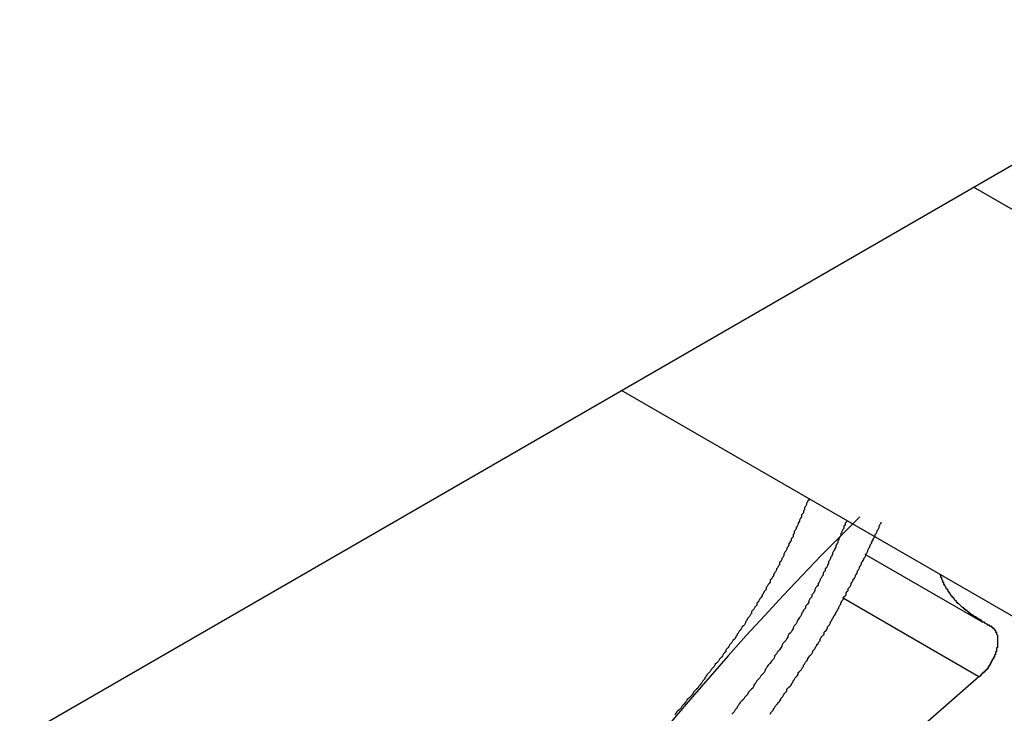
# Model space of a CAD drawing. Header units: millimetres. Extents: x 7187 to 8806, y -3756 to -2918.
# Tile 228 of 250: x 8505.03 to 8514.52, y -3272.8 to -3266.11. Entities that reach past the tile are written whole.
import ezdxf

# ---------------------------------------------------------------- set-up
doc = ezdxf.new("R2010")
doc.units = ezdxf.units.MM
doc.header["$LTSCALE"] = 3

msp = doc.modelspace()

# ---------------------------------------------------------------- linework, layer by layer
at = {"linetype": 'Continuous', "lineweight": 30}
for p, q in [((8493.0149, -3279.9703), (8563.0185, -3239.5581)), ((8514.7408, -3268.0245), (8514.2244, -3267.7264)), ((8514.7408, -3271.9439), (8510.8297, -3269.686)), ((8513.178, -3271.2634), (8514.3061, -3271.9146)), ((8514.2768, -3272.4446), (8512.9608, -3271.6848)), ((8514.2768, -3272.4442), (8512.5826, -3273.9261))]:
    msp.add_line(p, q, dxfattribs=at)
for points in [[(8512.6356, -3270.7245, 0), (8512.6356, -3270.7445, 0), (8512.6256, -3270.7545, 0), (8512.6156, -3270.7745, 0), (8512.6156, -3270.7845, 0), (8512.6056, -3270.8045, 0), (8512.5956, -3270.8145, 0), (8512.5956, -3270.8345, 0), (8512.5856, -3270.8445, 0), (8512.5856, -3270.8645, 0), (8512.5756, -3270.8745, 0), (8512.5656, -3270.8845, 0), (8512.5656, -3270.9045, 0), (8512.5556, -3270.9145, 0), (8512.5456, -3270.9345, 0), (8512.5456, -3270.9445, 0), (8512.5356, -3270.9645, 0), (8512.5356, -3270.9745, 0), (8512.5256, -3270.9945, 0), (8512.5156, -3271.0045, 0), (8512.5156, -3271.0145, 0), (8512.5056, -3271.0345, 0), (8512.4956, -3271.0445, 0), (8512.4956, -3271.0645, 0), (8512.4856, -3271.0745, 0), (8512.4856, -3271.0945, 0), (8512.4756, -3271.1045, 0), (8512.4656, -3271.1145, 0), (8512.4656, -3271.1345, 0), (8512.4556, -3271.1445, 0), (8512.4456, -3271.1645, 0), (8512.4456, -3271.1745, 0), (8512.4356, -3271.1945, 0), (8512.4256, -3271.2045, 0), (8512.4256, -3271.2145, 0), (8512.4156, -3271.2345, 0), (8512.4056, -3271.2445, 0), (8512.3956, -3271.2645, 0), (8512.3956, -3271.2745, 0), (8512.3856, -3271.2945, 0), (8512.3756, -3271.3045, 0), (8512.3756, -3271.3145, 0), (8512.3656, -3271.3345, 0), (8512.3556, -3271.3445, 0), (8512.3556, -3271.3645, 0), (8512.3456, -3271.3745, 0), (8512.3356, -3271.3945, 0), (8512.3256, -3271.4045, 0), (8512.3256, -3271.4145, 0), (8512.3156, -3271.4345, 0), (8512.3056, -3271.4445, 0), (8512.2956, -3271.4645, 0), (8512.2956, -3271.4745, 0), (8512.2856, -3271.4845, 0), (8512.2756, -3271.5045, 0), (8512.2656, -3271.5145, 0), (8512.2656, -3271.5345, 0), (8512.2556, -3271.5445, 0), (8512.2456, -3271.5545, 0), (8512.2356, -3271.5745, 0), (8512.2256, -3271.5845, 0), (8512.2256, -3271.6045, 0), (8512.2156, -3271.6145, 0), (8512.2056, -3271.6245, 0), (8512.1956, -3271.6445, 0), (8512.1856, -3271.6545, 0), (8512.1856, -3271.6645, 0), (8512.1756, -3271.6845, 0), (8512.1656, -3271.6945, 0), (8512.1556, -3271.7145, 0), (8512.1456, -3271.7245, 0), (8512.1356, -3271.7345, 0), (8512.1356, -3271.7545, 0), (8512.1256, -3271.7645, 0), (8512.1156, -3271.7745, 0), (8512.1056, -3271.7945, 0), (8512.0956, -3271.8045, 0), (8512.0856, -3271.8145, 0), (8512.0856, -3271.8345, 0), (8512.0756, -3271.8445, 0), (8512.0656, -3271.8645, 0), (8512.0556, -3271.8745, 0), (8512.0456, -3271.8845, 0), (8512.0356, -3271.9045, 0), (8512.0256, -3271.9145, 0), (8512.0256, -3271.9245, 0), (8512.0156, -3271.9445, 0), (8512.0056, -3271.9545, 0), (8511.9956, -3271.9645, 0), (8511.9856, -3271.9845, 0), (8511.9756, -3271.9945, 0), (8511.9656, -3272.0045, 0), (8511.9556, -3272.0245, 0), (8511.9456, -3272.0345, 0), (8511.9456, -3272.0445, 0), (8511.9356, -3272.0545, 0), (8511.9256, -3272.0745, 0), (8511.9156, -3272.0845, 0), (8511.9056, -3272.0945, 0), (8511.8956, -3272.1145, 0), (8511.8856, -3272.1245, 0), (8511.8756, -3272.1345, 0), (8511.8656, -3272.1545, 0), (8511.8556, -3272.1645, 0), (8511.8456, -3272.1745, 0), (8511.8356, -3272.1845, 0), (8511.8356, -3272.2045, 0), (8511.8256, -3272.2145, 0), (8511.8156, -3272.2245, 0), (8511.8056, -3272.2445, 0), (8511.7956, -3272.2545, 0), (8511.7856, -3272.2645, 0), (8511.7756, -3272.2745, 0), (8511.7656, -3272.2945, 0), (8511.7556, -3272.3045, 0), (8511.7456, -3272.3145, 0), (8511.7356, -3272.3245, 0), (8511.7256, -3272.3445, 0), (8511.7156, -3272.3545, 0), (8511.7056, -3272.3645, 0), (8511.6956, -3272.3745, 0), (8511.6856, -3272.3945, 0), (8511.6756, -3272.4045, 0), (8511.6656, -3272.4145, 0), (8511.6556, -3272.4245, 0), (8511.6456, -3272.4445, 0), (8511.6356, -3272.4545, 0), (8511.6356, -3272.4645, 0), (8511.6256, -3272.4745, 0), (8511.6156, -3272.4845, 0), (8511.6056, -3272.5045, 0), (8511.5956, -3272.5145, 0), (8511.5856, -3272.5245, 0), (8511.5756, -3272.5345, 0), (8511.5656, -3272.5545, 0), (8511.5556, -3272.5645, 0), (8511.5456, -3272.5745, 0), (8511.5356, -3272.5845, 0), (8511.5256, -3272.5945, 0), (8511.5156, -3272.6145, 0), (8511.5056, -3272.6245, 0), (8511.4956, -3272.6345, 0), (8511.4856, -3272.6445, 0), (8511.4756, -3272.6545, 0), (8511.4656, -3272.6645, 0), (8511.4556, -3272.6845, 0), (8511.4456, -3272.6945, 0), (8511.4356, -3272.7045, 0), (8511.4256, -3272.7145, 0), (8511.4156, -3272.7245, 0), (8511.4056, -3272.7445, 0), (8511.3956, -3272.7545, 0), (8511.3856, -3272.7645, 0), (8511.3756, -3272.7745, 0), (8511.3656, -3272.7845, 0), (8511.3556, -3272.7945, 0), (8511.3456, -3272.8145, 0)], [(8513.0056, -3270.9445, 0), (8512.9956, -3270.9545, 0), (8512.9856, -3270.9645, 0), (8512.9856, -3270.9845, 0), (8512.9756, -3270.9945, 0), (8512.9756, -3271.0145, 0), (8512.9656, -3271.0245, 0), (8512.9556, -3271.0445, 0), (8512.9556, -3271.0545, 0), (8512.9456, -3271.0645, 0), (8512.9456, -3271.0845, 0), (8512.9356, -3271.0945, 0), (8512.9256, -3271.1145, 0), (8512.9256, -3271.1245, 0), (8512.9156, -3271.1345, 0), (8512.9156, -3271.1545, 0), (8512.9056, -3271.1645, 0), (8512.8956, -3271.1845, 0), (8512.8956, -3271.1945, 0), (8512.8856, -3271.2145, 0), (8512.8856, -3271.2245, 0), (8512.8756, -3271.2345, 0), (8512.8656, -3271.2545, 0), (8512.8656, -3271.2645, 0), (8512.8556, -3271.2845, 0), (8512.8456, -3271.2945, 0), (8512.8456, -3271.3045, 0), (8512.8356, -3271.3245, 0), (8512.8256, -3271.3345, 0), (8512.8256, -3271.3545, 0), (8512.8156, -3271.3645, 0), (8512.8156, -3271.3745, 0), (8512.8056, -3271.3945, 0), (8512.7956, -3271.4045, 0), (8512.7956, -3271.4245, 0), (8512.7856, -3271.4345, 0), (8512.7756, -3271.4445, 0), (8512.7756, -3271.4645, 0), (8512.7656, -3271.4745, 0), (8512.7556, -3271.4945, 0), (8512.7456, -3271.5045, 0), (8512.7456, -3271.5145, 0), (8512.7356, -3271.5345, 0), (8512.7256, -3271.5445, 0), (8512.7256, -3271.5645, 0), (8512.7156, -3271.5745, 0), (8512.7056, -3271.5845, 0), (8512.6956, -3271.6045, 0), (8512.6956, -3271.6145, 0), (8512.6856, -3271.6345, 0), (8512.6756, -3271.6445, 0), (8512.6656, -3271.6545, 0), (8512.6656, -3271.6745, 0), (8512.6556, -3271.6845, 0), (8512.6456, -3271.6945, 0), (8512.6356, -3271.7145, 0), (8512.6356, -3271.7245, 0), (8512.6256, -3271.7445, 0), (8512.6156, -3271.7545, 0), (8512.6056, -3271.7645, 0), (8512.6056, -3271.7845, 0), (8512.5956, -3271.7945, 0), (8512.5856, -3271.8045, 0), (8512.5756, -3271.8245, 0), (8512.5656, -3271.8345, 0), (8512.5656, -3271.8445, 0), (8512.5556, -3271.8645, 0), (8512.5456, -3271.8745, 0), (8512.5356, -3271.8945, 0), (8512.5256, -3271.9045, 0), (8512.5256, -3271.9145, 0), (8512.5156, -3271.9345, 0), (8512.5056, -3271.9445, 0), (8512.4956, -3271.9545, 0), (8512.4856, -3271.9745, 0), (8512.4856, -3271.9845, 0), (8512.4756, -3271.9945, 0), (8512.4656, -3272.0145, 0), (8512.4556, -3272.0245, 0), (8512.4456, -3272.0345, 0), (8512.4356, -3272.0545, 0), (8512.4356, -3272.0645, 0), (8512.4256, -3272.0745, 0), (8512.4156, -3272.0945, 0), (8512.4056, -3272.1045, 0), (8512.3956, -3272.1145, 0), (8512.3856, -3272.1245, 0), (8512.3756, -3272.1445, 0), (8512.3756, -3272.1545, 0), (8512.3656, -3272.1645, 0), (8512.3556, -3272.1845, 0), (8512.3456, -3272.1945, 0), (8512.3356, -3272.2045, 0), (8512.3256, -3272.2245, 0), (8512.3156, -3272.2345, 0), (8512.3056, -3272.2445, 0), (8512.3056, -3272.2545, 0), (8512.2956, -3272.2745, 0), (8512.2856, -3272.2845, 0), (8512.2756, -3272.2945, 0), (8512.2656, -3272.3145, 0), (8512.2556, -3272.3245, 0), (8512.2456, -3272.3345, 0), (8512.2356, -3272.3445, 0), (8512.2256, -3272.3645, 0), (8512.2156, -3272.3745, 0), (8512.2156, -3272.3845, 0), (8512.2056, -3272.4045, 0), (8512.1956, -3272.4145, 0), (8512.1856, -3272.4245, 0), (8512.1756, -3272.4345, 0), (8512.1656, -3272.4545, 0), (8512.1556, -3272.4645, 0), (8512.1456, -3272.4745, 0), (8512.1356, -3272.4845, 0), (8512.1256, -3272.5045, 0), (8512.1156, -3272.5145, 0), (8512.1056, -3272.5245, 0), (8512.1056, -3272.5345, 0), (8512.0956, -3272.5545, 0), (8512.0856, -3272.5645, 0), (8512.0756, -3272.5745, 0), (8512.0656, -3272.5845, 0), (8512.0556, -3272.5945, 0), (8512.0456, -3272.6145, 0), (8512.0356, -3272.6245, 0), (8512.0256, -3272.6345, 0), (8512.0156, -3272.6445, 0), (8512.0056, -3272.6645, 0), (8511.9956, -3272.6745, 0), (8511.9856, -3272.6845, 0), (8511.9756, -3272.6945, 0), (8511.9656, -3272.7045, 0), (8511.9556, -3272.7245, 0), (8511.9456, -3272.7345, 0), (8511.9456, -3272.7445, 0), (8511.9356, -3272.7545, 0), (8511.9256, -3272.7645, 0), (8511.9156, -3272.7845, 0), (8511.9056, -3272.7945, 0), (8511.8956, -3272.8045, 0)], [(8512.2656, -3272.8045, 0), (8512.2756, -3272.7845, 0), (8512.2856, -3272.7745, 0), (8512.2956, -3272.7645, 0), (8512.2956, -3272.7545, 0), (8512.3056, -3272.7445, 0), (8512.3156, -3272.7245, 0), (8512.3256, -3272.7145, 0), (8512.3356, -3272.7045, 0), (8512.3456, -3272.6945, 0), (8512.3556, -3272.6845, 0), (8512.3656, -3272.6645, 0), (8512.3656, -3272.6545, 0), (8512.3756, -3272.6445, 0), (8512.3856, -3272.6345, 0), (8512.3956, -3272.6145, 0), (8512.4056, -3272.6045, 0), (8512.4156, -3272.5945, 0), (8512.4256, -3272.5845, 0), (8512.4256, -3272.5645, 0), (8512.4356, -3272.5545, 0), (8512.4456, -3272.5445, 0), (8512.4556, -3272.5345, 0), (8512.4656, -3272.5245, 0), (8512.4756, -3272.5045, 0), (8512.4856, -3272.4945, 0), (8512.4856, -3272.4845, 0), (8512.4956, -3272.4745, 0), (8512.5056, -3272.4545, 0), (8512.5156, -3272.4445, 0), (8512.5256, -3272.4345, 0), (8512.5356, -3272.4245, 0), (8512.5356, -3272.4045, 0), (8512.5456, -3272.3945, 0), (8512.5556, -3272.3845, 0), (8512.5656, -3272.3745, 0), (8512.5756, -3272.3545, 0), (8512.5856, -3272.3445, 0), (8512.5856, -3272.3345, 0), (8512.5956, -3272.3245, 0), (8512.6056, -3272.3045, 0), (8512.6156, -3272.2945, 0), (8512.6256, -3272.2845, 0), (8512.6256, -3272.2745, 0), (8512.6356, -3272.2545, 0), (8512.6456, -3272.2445, 0), (8512.6556, -3272.2345, 0), (8512.6656, -3272.2245, 0), (8512.6756, -3272.2045, 0), (8512.6756, -3272.1945, 0), (8512.6856, -3272.1845, 0), (8512.6956, -3272.1745, 0), (8512.7056, -3272.1545, 0), (8512.7156, -3272.1445, 0), (8512.7156, -3272.1345, 0), (8512.7256, -3272.1245, 0), (8512.7356, -3272.1045, 0), (8512.7456, -3272.0945, 0), (8512.7456, -3272.0845, 0), (8512.7556, -3272.0645, 0), (8512.7656, -3272.0545, 0), (8512.7756, -3272.0445, 0), (8512.7856, -3272.0345, 0), (8512.7856, -3272.0145, 0), (8512.7956, -3272.0045, 0), (8512.8056, -3271.9945, 0), (8512.8156, -3271.9745, 0), (8512.8156, -3271.9645, 0), (8512.8256, -3271.9545, 0), (8512.8356, -3271.9445, 0), (8512.8456, -3271.9245, 0), (8512.8456, -3271.9145, 0), (8512.8556, -3271.9045, 0), (8512.8656, -3271.8845, 0), (8512.8756, -3271.8745, 0), (8512.8756, -3271.8645, 0), (8512.8856, -3271.8545, 0), (8512.8956, -3271.8345, 0), (8512.8956, -3271.8245, 0), (8512.9056, -3271.8145, 0), (8512.9156, -3271.7945, 0), (8512.9256, -3271.7845, 0), (8512.9256, -3271.7745, 0), (8512.9356, -3271.7545, 0), (8512.9456, -3271.7445, 0), (8512.9456, -3271.7345, 0), (8512.9556, -3271.7145, 0), (8512.9656, -3271.7045, 0), (8512.9756, -3271.6945, 0), (8512.9756, -3271.6745, 0), (8512.9856, -3271.6645, 0), (8512.9956, -3271.6545, 0), (8512.9956, -3271.6345, 0), (8513.0056, -3271.6245, 0), (8513.0156, -3271.6145, 0), (8513.0156, -3271.5945, 0), (8513.0256, -3271.5845, 0), (8513.0356, -3271.5745, 0), (8513.0456, -3271.5545, 0), (8513.0456, -3271.5445, 0), (8513.0556, -3271.5345, 0), (8513.0656, -3271.5145, 0), (8513.0656, -3271.5045, 0), (8513.0756, -3271.4945, 0), (8513.0856, -3271.4745, 0), (8513.0856, -3271.4645, 0), (8513.0956, -3271.4545, 0), (8513.1056, -3271.4345, 0), (8513.1056, -3271.4245, 0), (8513.1156, -3271.4145, 0), (8513.1256, -3271.3945, 0), (8513.1256, -3271.3845, 0), (8513.1356, -3271.3745, 0), (8513.1456, -3271.3545, 0), (8513.1456, -3271.3445, 0), (8513.1556, -3271.3345, 0), (8513.1656, -3271.3145, 0), (8513.1656, -3271.3045, 0), (8513.1756, -3271.2945, 0), (8513.1856, -3271.2745, 0), (8513.1856, -3271.2645, 0), (8513.1956, -3271.2545, 0), (8513.2056, -3271.2345, 0), (8513.2056, -3271.2245, 0), (8513.2156, -3271.2045, 0), (8513.2256, -3271.1945, 0), (8513.2256, -3271.1845, 0), (8513.2356, -3271.1645, 0), (8513.2456, -3271.1545, 0), (8513.2456, -3271.1445, 0), (8513.2556, -3271.1245, 0), (8513.2556, -3271.1145, 0), (8513.2656, -3271.1045, 0), (8513.2756, -3271.0845, 0), (8513.2756, -3271.0745, 0), (8513.2856, -3271.0645, 0), (8513.2956, -3271.0445, 0), (8513.2956, -3271.0345, 0), (8513.3056, -3271.0245, 0), (8513.3156, -3271.0045, 0), (8513.3156, -3270.9945, 0), (8513.3256, -3270.9745, 0), (8513.3356, -3270.9645, 0), (8513.3356, -3270.9545, 0)], [(8513.8956, -3271.4545, 0), (8513.9056, -3271.4645, 0), (8513.9056, -3271.4645, 0), (8513.9056, -3271.4745, 0), (8513.9056, -3271.4745, 0), (8513.9056, -3271.4745, 0), (8513.9056, -3271.4845, 0), (8513.9056, -3271.4845, 0), (8513.9156, -3271.4845, 0), (8513.9156, -3271.4945, 0), (8513.9156, -3271.4945, 0), (8513.9156, -3271.5045, 0), (8513.9156, -3271.5045, 0), (8513.9156, -3271.5045, 0), (8513.9256, -3271.5145, 0), (8513.9256, -3271.5145, 0), (8513.9256, -3271.5145, 0), (8513.9256, -3271.5245, 0), (8513.9256, -3271.5245, 0), (8513.9256, -3271.5345, 0), (8513.9356, -3271.5345, 0), (8513.9356, -3271.5345, 0), (8513.9356, -3271.5445, 0), (8513.9356, -3271.5445, 0), (8513.9356, -3271.5445, 0), (8513.9356, -3271.5545, 0), (8513.9456, -3271.5545, 0), (8513.9456, -3271.5545, 0), (8513.9456, -3271.5645, 0), (8513.9456, -3271.5645, 0), (8513.9456, -3271.5645, 0), (8513.9556, -3271.5745, 0), (8513.9556, -3271.5745, 0), (8513.9556, -3271.5845, 0), (8513.9556, -3271.5845, 0), (8513.9556, -3271.5845, 0), (8513.9656, -3271.5945, 0), (8513.9656, -3271.5945, 0), (8513.9656, -3271.5945, 0), (8513.9656, -3271.6045, 0), (8513.9656, -3271.6045, 0), (8513.9756, -3271.6045, 0), (8513.9756, -3271.6145, 0), (8513.9756, -3271.6145, 0), (8513.9756, -3271.6145, 0), (8513.9756, -3271.6245, 0), (8513.9856, -3271.6245, 0), (8513.9856, -3271.6245, 0), (8513.9856, -3271.6245, 0), (8513.9856, -3271.6345, 0), (8513.9956, -3271.6345, 0), (8513.9956, -3271.6345, 0), (8513.9956, -3271.6445, 0), (8513.9956, -3271.6445, 0), (8513.9956, -3271.6445, 0), (8514.0056, -3271.6545, 0), (8514.0056, -3271.6545, 0), (8514.0056, -3271.6545, 0), (8514.0056, -3271.6645, 0), (8514.0156, -3271.6645, 0), (8514.0156, -3271.6645, 0), (8514.0156, -3271.6645, 0), (8514.0156, -3271.6745, 0), (8514.0156, -3271.6745, 0), (8514.0256, -3271.6745, 0), (8514.0256, -3271.6845, 0), (8514.0256, -3271.6845, 0), (8514.0256, -3271.6845, 0), (8514.0356, -3271.6845, 0), (8514.0356, -3271.6945, 0), (8514.0356, -3271.6945, 0), (8514.0356, -3271.6945, 0), (8514.0456, -3271.7045, 0), (8514.0456, -3271.7045, 0), (8514.0456, -3271.7045, 0), (8514.0456, -3271.7045, 0), (8514.0556, -3271.7145, 0), (8514.0556, -3271.7145, 0), (8514.0556, -3271.7145, 0), (8514.0556, -3271.7245, 0), (8514.0656, -3271.7245, 0), (8514.0656, -3271.7245, 0), (8514.0656, -3271.7245, 0), (8514.0656, -3271.7345, 0), (8514.0756, -3271.7345, 0), (8514.0756, -3271.7345, 0), (8514.0756, -3271.7345, 0), (8514.0856, -3271.7445, 0), (8514.0856, -3271.7445, 0), (8514.0856, -3271.7445, 0), (8514.0856, -3271.7445, 0), (8514.0956, -3271.7545, 0), (8514.0956, -3271.7545, 0), (8514.0956, -3271.7545, 0), (8514.0956, -3271.7545, 0), (8514.1056, -3271.7645, 0), (8514.1056, -3271.7645, 0), (8514.1056, -3271.7645, 0), (8514.1056, -3271.7645, 0), (8514.1156, -3271.7745, 0), (8514.1156, -3271.7745, 0), (8514.1156, -3271.7745, 0), (8514.1256, -3271.7745, 0), (8514.1256, -3271.7845, 0), (8514.1256, -3271.7845, 0), (8514.1256, -3271.7845, 0), (8514.1356, -3271.7845, 0), (8514.1356, -3271.7845, 0), (8514.1356, -3271.7945, 0), (8514.1456, -3271.7945, 0), (8514.1456, -3271.7945, 0), (8514.1456, -3271.7945, 0), (8514.1456, -3271.8045, 0), (8514.1556, -3271.8045, 0), (8514.1556, -3271.8045, 0), (8514.1556, -3271.8045, 0), (8514.1656, -3271.8145, 0), (8514.1656, -3271.8145, 0), (8514.1656, -3271.8145, 0), (8514.1656, -3271.8145, 0), (8514.1756, -3271.8145, 0), (8514.1756, -3271.8245, 0), (8514.1756, -3271.8245, 0), (8514.1856, -3271.8245, 0), (8514.1856, -3271.8245, 0), (8514.1856, -3271.8245, 0), (8514.1856, -3271.8345, 0), (8514.1956, -3271.8345, 0), (8514.1956, -3271.8345, 0), (8514.1956, -3271.8345, 0), (8514.2056, -3271.8445, 0), (8514.2056, -3271.8445, 0), (8514.2056, -3271.8445, 0), (8514.2056, -3271.8445, 0), (8514.2156, -3271.8445, 0), (8514.2156, -3271.8545, 0), (8514.2156, -3271.8545, 0), (8514.2256, -3271.8545, 0), (8514.2256, -3271.8545, 0), (8514.2256, -3271.8545, 0), (8514.2356, -3271.8645, 0), (8514.2356, -3271.8645, 0), (8514.2356, -3271.8645, 0), (8514.2356, -3271.8645, 0), (8514.2456, -3271.8645, 0), (8514.2456, -3271.8745, 0), (8514.2456, -3271.8745, 0), (8514.2556, -3271.8745, 0), (8514.2556, -3271.8745, 0), (8514.2556, -3271.8745, 0), (8514.2656, -3271.8845, 0), (8514.2656, -3271.8845, 0), (8514.2656, -3271.8845, 0), (8514.2656, -3271.8845, 0), (8514.2756, -3271.8845, 0), (8514.2756, -3271.8945, 0), (8514.2756, -3271.8945, 0), (8514.2856, -3271.8945, 0), (8514.2856, -3271.8945, 0), (8514.2856, -3271.8945, 0), (8514.2956, -3271.8945, 0), (8514.2956, -3271.9045, 0), (8514.2956, -3271.9045, 0), (8514.3056, -3271.9045, 0), (8514.3056, -3271.9045, 0), (8514.3056, -3271.9045, 0), (8514.3056, -3271.9145, 0), (8514.3156, -3271.9145, 0), (8514.3156, -3271.9145, 0), (8514.3156, -3271.9145, 0), (8514.3256, -3271.9145, 0), (8514.3256, -3271.9245, 0), (8514.3256, -3271.9245, 0), (8514.3356, -3271.9245, 0), (8514.3356, -3271.9245, 0), (8514.3356, -3271.9245, 0), (8514.3356, -3271.9245, 0), (8514.3456, -3271.9345, 0), (8514.3456, -3271.9345, 0), (8514.3456, -3271.9345, 0), (8514.3556, -3271.9345, 0), (8514.3556, -3271.9345, 0), (8514.3556, -3271.9445, 0), (8514.3656, -3271.9445, 0), (8514.3656, -3271.9445, 0), (8514.3656, -3271.9445, 0), (8514.3756, -3271.9445, 0), (8514.3756, -3271.9445, 0), (8514.3756, -3271.9545, 0), (8514.3856, -3271.9545, 0), (8514.3856, -3271.9545, 0), (8514.3856, -3271.9545, 0)], [(8514.3856, -3271.9545, 0), (8514.3856, -3271.9545, 0), (8514.3856, -3271.9545, 0), (8514.3856, -3271.9545, 0), (8514.3956, -3271.9545, 0), (8514.3956, -3271.9545, 0), (8514.3956, -3271.9645, 0), (8514.3956, -3271.9645, 0), (8514.3956, -3271.9645, 0), (8514.3956, -3271.9645, 0), (8514.3956, -3271.9645, 0), (8514.3956, -3271.9645, 0), (8514.3956, -3271.9645, 0), (8514.3956, -3271.9645, 0), (8514.3956, -3271.9645, 0), (8514.4056, -3271.9645, 0), (8514.4056, -3271.9645, 0), (8514.4056, -3271.9645, 0), (8514.4056, -3271.9645, 0), (8514.4056, -3271.9645, 0), (8514.4056, -3271.9645, 0), (8514.4056, -3271.9645, 0), (8514.4056, -3271.9745, 0), (8514.4056, -3271.9745, 0), (8514.4056, -3271.9745, 0), (8514.4056, -3271.9745, 0), (8514.4156, -3271.9745, 0), (8514.4156, -3271.9745, 0), (8514.4156, -3271.9745, 0), (8514.4156, -3271.9745, 0), (8514.4156, -3271.9745, 0), (8514.4156, -3271.9745, 0), (8514.4156, -3271.9745, 0), (8514.4156, -3271.9745, 0), (8514.4156, -3271.9745, 0), (8514.4156, -3271.9745, 0), (8514.4156, -3271.9845, 0), (8514.4156, -3271.9845, 0), (8514.4256, -3271.9845, 0), (8514.4256, -3271.9845, 0), (8514.4256, -3271.9845, 0), (8514.4256, -3271.9845, 0), (8514.4256, -3271.9845, 0), (8514.4256, -3271.9845, 0), (8514.4256, -3271.9845, 0), (8514.4256, -3271.9845, 0), (8514.4256, -3271.9845, 0), (8514.4256, -3271.9845, 0), (8514.4256, -3271.9945, 0), (8514.4256, -3271.9945, 0), (8514.4256, -3271.9945, 0), (8514.4256, -3271.9945, 0), (8514.4356, -3271.9945, 0), (8514.4356, -3271.9945, 0), (8514.4356, -3271.9945, 0), (8514.4356, -3271.9945, 0), (8514.4356, -3271.9945, 0), (8514.4356, -3271.9945, 0), (8514.4356, -3272.0045, 0), (8514.4356, -3272.0045, 0), (8514.4356, -3272.0045, 0), (8514.4356, -3272.0045, 0), (8514.4356, -3272.0045, 0), (8514.4356, -3272.0045, 0), (8514.4356, -3272.0045, 0), (8514.4356, -3272.0045, 0), (8514.4356, -3272.0045, 0), (8514.4356, -3272.0145, 0), (8514.4456, -3272.0145, 0), (8514.4456, -3272.0145, 0), (8514.4456, -3272.0145, 0), (8514.4456, -3272.0145, 0), (8514.4456, -3272.0145, 0), (8514.4456, -3272.0145, 0), (8514.4456, -3272.0145, 0), (8514.4456, -3272.0245, 0), (8514.4456, -3272.0245, 0), (8514.4456, -3272.0245, 0), (8514.4456, -3272.0245, 0), (8514.4456, -3272.0245, 0), (8514.4456, -3272.0245, 0), (8514.4456, -3272.0245, 0), (8514.4456, -3272.0245, 0), (8514.4456, -3272.0345, 0), (8514.4456, -3272.0345, 0), (8514.4456, -3272.0345, 0), (8514.4456, -3272.0345, 0), (8514.4456, -3272.0345, 0), (8514.4456, -3272.0345, 0), (8514.4456, -3272.0345, 0), (8514.4456, -3272.0345, 0), (8514.4556, -3272.0445, 0), (8514.4556, -3272.0445, 0), (8514.4556, -3272.0445, 0), (8514.4556, -3272.0445, 0), (8514.4556, -3272.0445, 0), (8514.4556, -3272.0445, 0), (8514.4556, -3272.0445, 0), (8514.4556, -3272.0545, 0), (8514.4556, -3272.0545, 0), (8514.4556, -3272.0545, 0), (8514.4556, -3272.0545, 0), (8514.4556, -3272.0545, 0), (8514.4556, -3272.0545, 0), (8514.4556, -3272.0545, 0), (8514.4556, -3272.0645, 0), (8514.4556, -3272.0645, 0), (8514.4556, -3272.0645, 0), (8514.4556, -3272.0645, 0), (8514.4556, -3272.0645, 0), (8514.4556, -3272.0645, 0), (8514.4556, -3272.0645, 0), (8514.4556, -3272.0745, 0), (8514.4556, -3272.0745, 0), (8514.4556, -3272.0745, 0), (8514.4556, -3272.0745, 0), (8514.4556, -3272.0745, 0), (8514.4556, -3272.0745, 0), (8514.4556, -3272.0745, 0), (8514.4556, -3272.0845, 0), (8514.4556, -3272.0845, 0), (8514.4556, -3272.0845, 0), (8514.4556, -3272.0845, 0), (8514.4556, -3272.0845, 0), (8514.4556, -3272.0845, 0), (8514.4556, -3272.0845, 0), (8514.4556, -3272.0945, 0), (8514.4556, -3272.0945, 0), (8514.4556, -3272.0945, 0), (8514.4556, -3272.0945, 0), (8514.4556, -3272.0945, 0), (8514.4556, -3272.0945, 0), (8514.4556, -3272.1045, 0), (8514.4556, -3272.1045, 0), (8514.4556, -3272.1045, 0), (8514.4556, -3272.1045, 0), (8514.4556, -3272.1045, 0), (8514.4556, -3272.1045, 0), (8514.4556, -3272.1145, 0), (8514.4556, -3272.1145, 0), (8514.4556, -3272.1145, 0), (8514.4556, -3272.1145, 0), (8514.4556, -3272.1145, 0), (8514.4556, -3272.1145, 0), (8514.4556, -3272.1245, 0), (8514.4556, -3272.1245, 0), (8514.4556, -3272.1245, 0), (8514.4556, -3272.1245, 0), (8514.4556, -3272.1245, 0), (8514.4556, -3272.1245, 0), (8514.4556, -3272.1345, 0), (8514.4556, -3272.1345, 0), (8514.4556, -3272.1345, 0), (8514.4556, -3272.1345, 0), (8514.4556, -3272.1345, 0), (8514.4556, -3272.1345, 0), (8514.4556, -3272.1445, 0), (8514.4556, -3272.1445, 0), (8514.4556, -3272.1445, 0), (8514.4556, -3272.1445, 0), (8514.4556, -3272.1445, 0), (8514.4556, -3272.1445, 0), (8514.4556, -3272.1545, 0), (8514.4556, -3272.1545, 0), (8514.4556, -3272.1545, 0), (8514.4556, -3272.1545, 0), (8514.4556, -3272.1545, 0), (8514.4556, -3272.1545, 0), (8514.4556, -3272.1645, 0), (8514.4556, -3272.1645, 0), (8514.4556, -3272.1645, 0), (8514.4456, -3272.1645, 0), (8514.4456, -3272.1645, 0), (8514.4456, -3272.1645, 0), (8514.4456, -3272.1745, 0), (8514.4456, -3272.1745, 0), (8514.4456, -3272.1745, 0), (8514.4456, -3272.1745, 0), (8514.4456, -3272.1745, 0), (8514.4456, -3272.1745, 0), (8514.4456, -3272.1845, 0), (8514.4456, -3272.1845, 0), (8514.4456, -3272.1845, 0), (8514.4456, -3272.1845, 0), (8514.4456, -3272.1845, 0), (8514.4456, -3272.1945, 0), (8514.4456, -3272.1945, 0), (8514.4456, -3272.1945, 0), (8514.4456, -3272.1945, 0), (8514.4456, -3272.1945, 0), (8514.4456, -3272.1945, 0), (8514.4456, -3272.2045, 0), (8514.4456, -3272.2045, 0), (8514.4456, -3272.2045, 0), (8514.4356, -3272.2045, 0), (8514.4356, -3272.2045, 0), (8514.4356, -3272.2045, 0), (8514.4356, -3272.2145, 0), (8514.4356, -3272.2145, 0), (8514.4356, -3272.2145, 0), (8514.4356, -3272.2145, 0), (8514.4356, -3272.2145, 0), (8514.4356, -3272.2245, 0), (8514.4356, -3272.2245, 0), (8514.4356, -3272.2245, 0), (8514.4356, -3272.2245, 0), (8514.4356, -3272.2245, 0), (8514.4356, -3272.2245, 0), (8514.4356, -3272.2345, 0), (8514.4356, -3272.2345, 0), (8514.4256, -3272.2345, 0), (8514.4256, -3272.2345, 0), (8514.4256, -3272.2345, 0), (8514.4256, -3272.2345, 0), (8514.4256, -3272.2445, 0), (8514.4256, -3272.2445, 0), (8514.4256, -3272.2445, 0), (8514.4256, -3272.2445, 0), (8514.4256, -3272.2445, 0), (8514.4256, -3272.2545, 0), (8514.4256, -3272.2545, 0), (8514.4256, -3272.2545, 0), (8514.4256, -3272.2545, 0), (8514.4256, -3272.2545, 0), (8514.4156, -3272.2545, 0), (8514.4156, -3272.2645, 0), (8514.4156, -3272.2645, 0), (8514.4156, -3272.2645, 0), (8514.4156, -3272.2645, 0), (8514.4156, -3272.2645, 0), (8514.4156, -3272.2645, 0), (8514.4156, -3272.2745, 0), (8514.4156, -3272.2745, 0), (8514.4156, -3272.2745, 0), (8514.4156, -3272.2745, 0), (8514.4156, -3272.2745, 0), (8514.4056, -3272.2745, 0), (8514.4056, -3272.2845, 0), (8514.4056, -3272.2845, 0), (8514.4056, -3272.2845, 0), (8514.4056, -3272.2845, 0), (8514.4056, -3272.2845, 0), (8514.4056, -3272.2945, 0), (8514.4056, -3272.2945, 0), (8514.4056, -3272.2945, 0), (8514.4056, -3272.2945, 0), (8514.4056, -3272.2945, 0), (8514.3956, -3272.2945, 0), (8514.3956, -3272.3045, 0), (8514.3956, -3272.3045, 0), (8514.3956, -3272.3045, 0), (8514.3956, -3272.3045, 0), (8514.3956, -3272.3045, 0), (8514.3956, -3272.3045, 0), (8514.3956, -3272.3145, 0), (8514.3956, -3272.3145, 0), (8514.3956, -3272.3145, 0), (8514.3956, -3272.3145, 0), (8514.3856, -3272.3145, 0), (8514.3856, -3272.3145, 0), (8514.3856, -3272.3245, 0), (8514.3856, -3272.3245, 0), (8514.3856, -3272.3245, 0), (8514.3856, -3272.3245, 0), (8514.3856, -3272.3245, 0), (8514.3856, -3272.3245, 0), (8514.3856, -3272.3345, 0), (8514.3756, -3272.3345, 0), (8514.3756, -3272.3345, 0), (8514.3756, -3272.3345, 0), (8514.3756, -3272.3345, 0), (8514.3756, -3272.3345, 0), (8514.3756, -3272.3345, 0), (8514.3756, -3272.3445, 0), (8514.3756, -3272.3445, 0), (8514.3756, -3272.3445, 0), (8514.3756, -3272.3445, 0), (8514.3656, -3272.3445, 0), (8514.3656, -3272.3445, 0), (8514.3656, -3272.3545, 0), (8514.3656, -3272.3545, 0), (8514.3656, -3272.3545, 0), (8514.3656, -3272.3545, 0), (8514.3656, -3272.3545, 0), (8514.3656, -3272.3545, 0), (8514.3656, -3272.3645, 0), (8514.3556, -3272.3645, 0), (8514.3556, -3272.3645, 0), (8514.3556, -3272.3645, 0), (8514.3556, -3272.3645, 0), (8514.3556, -3272.3645, 0), (8514.3556, -3272.3645, 0), (8514.3556, -3272.3745, 0), (8514.3556, -3272.3745, 0), (8514.3456, -3272.3745, 0), (8514.3456, -3272.3745, 0), (8514.3456, -3272.3745, 0), (8514.3456, -3272.3745, 0), (8514.3456, -3272.3745, 0), (8514.3456, -3272.3845, 0), (8514.3456, -3272.3845, 0), (8514.3456, -3272.3845, 0), (8514.3356, -3272.3845, 0), (8514.3356, -3272.3845, 0), (8514.3356, -3272.3845, 0), (8514.3356, -3272.3845, 0), (8514.3356, -3272.3945, 0), (8514.3356, -3272.3945, 0), (8514.3356, -3272.3945, 0), (8514.3356, -3272.3945, 0), (8514.3256, -3272.3945, 0), (8514.3256, -3272.3945, 0), (8514.3256, -3272.3945, 0), (8514.3256, -3272.3945, 0), (8514.3256, -3272.4045, 0), (8514.3256, -3272.4045, 0), (8514.3256, -3272.4045, 0), (8514.3256, -3272.4045, 0), (8514.3156, -3272.4045, 0), (8514.3156, -3272.4045, 0), (8514.3156, -3272.4045, 0), (8514.3156, -3272.4145, 0), (8514.3156, -3272.4145, 0), (8514.3156, -3272.4145, 0), (8514.3156, -3272.4145, 0), (8514.3156, -3272.4145, 0), (8514.3056, -3272.4145, 0), (8514.3056, -3272.4145, 0), (8514.3056, -3272.4145, 0), (8514.3056, -3272.4145, 0), (8514.3056, -3272.4245, 0), (8514.3056, -3272.4245, 0), (8514.3056, -3272.4245, 0), (8514.3056, -3272.4245, 0), (8514.2956, -3272.4245, 0), (8514.2956, -3272.4245, 0), (8514.2956, -3272.4245, 0), (8514.2956, -3272.4245, 0), (8514.2956, -3272.4345, 0), (8514.2956, -3272.4345, 0), (8514.2956, -3272.4345, 0), (8514.2856, -3272.4345, 0), (8514.2856, -3272.4345, 0), (8514.2856, -3272.4345, 0), (8514.2856, -3272.4345, 0), (8514.2856, -3272.4345, 0), (8514.2856, -3272.4345, 0), (8514.2856, -3272.4445, 0), (8514.2856, -3272.4445, 0), (8514.2756, -3272.4445, 0), (8514.2756, -3272.4445, 0), (8514.2756, -3272.4445, 0)]]:
    msp.add_polyline3d(points, dxfattribs=at)
msp.add_arc((8533.3703, -3291.3302), 28.7582, 134.73669, 168.23933, dxfattribs=at)

doc.saveas('drawing.dxf')
